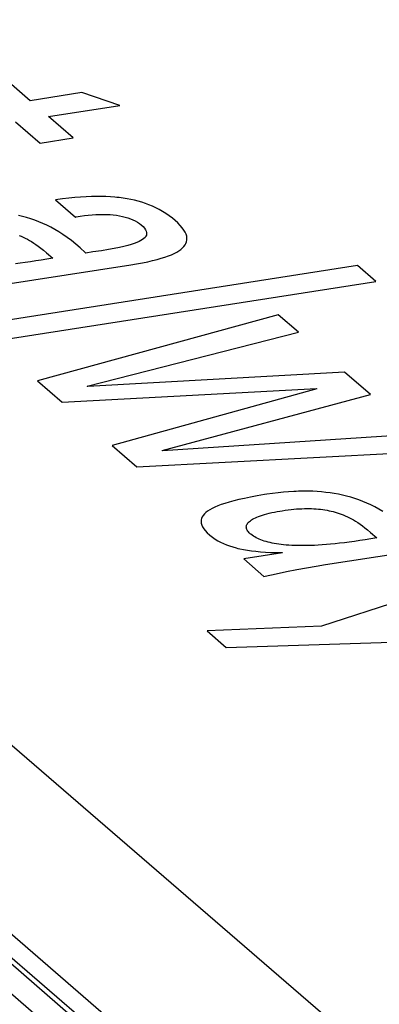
# Model space of a CAD drawing. Header units: millimetres. Extents: x -2579 to 1363, y -329 to 2298.
# Tile 245 of 256: x 1139.85 to 1141.28, y 1191.09 to 1195. Entities that reach past the tile are written whole.
import ezdxf

# ---------------------------------------------------------------- set-up
doc = ezdxf.new("R2010")
doc.units = ezdxf.units.MM
doc.header["$LTSCALE"] = 30.734
doc.layers.get('0').update_dxf_attribs({"linetype": 'CONTINUOUS'})

msp = doc.modelspace()

# ---------------------------------------------------------------- linework, layer by layer
at = {"color": 2}
msp.add_line((1146.4777, 1185.3765), (1119.6647, 1208.5237), dxfattribs=at)
at = {"color": 7}
for p, q in [((1146.6743, 1185.3243), (1119.8614, 1208.4715)), ((1120.1721, 1208.3234), (1146.9599, 1185.1979)), ((1120.1724, 1208.2303), (1146.7777, 1185.2622))]:
    msp.add_line(p, q, dxfattribs=at)
at = {"color": 250, "true_color": 0x1c1c1c}
for p, q in [((1147.5709, 1185.4198), (1121.2178, 1208.17)), ((1139.8891, 1194.6748), (1139.8151, 1194.7386)), ((1140.0941, 1194.7068), (1139.8891, 1194.6748)), ((1140.2453, 1194.6558), (1140.0941, 1194.7068)), ((1139.9621, 1194.6117), (1140.2453, 1194.6558)), ((1140.0602, 1194.5271), (1139.9621, 1194.6117)), ((1139.8311, 1194.5913), (1139.9291, 1194.5067)), ((1139.9291, 1194.5067), (1140.0602, 1194.5271)), ((1140.0176, 1194.2847), (1139.9909, 1194.2811)), ((1139.9909, 1194.2811), (1140.0702, 1194.2126)), ((1140.043, 1194.2876), (1140.0176, 1194.2847)), ((1140.0672, 1194.29), (1140.043, 1194.2876)), ((1140.0901, 1194.2918), (1140.0672, 1194.29)), ((1140.112, 1194.2931), (1140.0901, 1194.2918)), ((1140.133, 1194.294), (1140.112, 1194.2931)), ((1140.153, 1194.2944), (1140.133, 1194.294)), ((1140.1722, 1194.2943), (1140.153, 1194.2944)), ((1140.1906, 1194.2939), (1140.1722, 1194.2943)), ((1140.2084, 1194.293), (1140.1906, 1194.2939)), ((1140.2256, 1194.2918), (1140.2084, 1194.293)), ((1140.234, 1194.291), (1140.2256, 1194.2918)), ((1140.2423, 1194.2901), (1140.234, 1194.291)), ((1140.2584, 1194.2881), (1140.2423, 1194.2901)), ((1140.2741, 1194.2856), (1140.2584, 1194.2881)), ((1140.2893, 1194.2828), (1140.2741, 1194.2856)), ((1140.3042, 1194.2795), (1140.2893, 1194.2828)), ((1140.3188, 1194.2758), (1140.3042, 1194.2795)), ((1140.3331, 1194.2717), (1140.3188, 1194.2758)), ((1140.3472, 1194.2671), (1140.3331, 1194.2717)), ((1140.3611, 1194.2619), (1140.3472, 1194.2671)), ((1140.3748, 1194.2562), (1140.3611, 1194.2619)), ((1140.3884, 1194.25), (1140.3748, 1194.2562)), ((1140.4018, 1194.243), (1140.3884, 1194.25)), ((1140.4151, 1194.2354), (1140.4018, 1194.243)), ((1139.8597, 1194.2149), (1139.8435, 1194.2188)), ((1139.8758, 1194.2105), (1139.8597, 1194.2149)), ((1139.8918, 1194.2055), (1139.8758, 1194.2105)), ((1139.9078, 1194.2001), (1139.8918, 1194.2055)), ((1140.0702, 1194.2126), (1140.0724, 1194.2131)), ((1140.0724, 1194.2131), (1140.0887, 1194.216)), ((1140.0887, 1194.216), (1140.1048, 1194.2184)), ((1140.1048, 1194.2184), (1140.1205, 1194.2204)), ((1140.1205, 1194.2204), (1140.1359, 1194.2218)), ((1140.1359, 1194.2218), (1140.1509, 1194.2228)), ((1140.1509, 1194.2228), (1140.1655, 1194.2233)), ((1140.1655, 1194.2233), (1140.1796, 1194.2234)), ((1140.1796, 1194.2234), (1140.1934, 1194.2231)), ((1140.1934, 1194.2231), (1140.2067, 1194.2224)), ((1140.2067, 1194.2224), (1140.2196, 1194.2212)), ((1140.2196, 1194.2212), (1140.2321, 1194.2197)), ((1140.2321, 1194.2197), (1140.2442, 1194.2178)), ((1140.2442, 1194.2178), (1140.2558, 1194.2154)), ((1140.2558, 1194.2154), (1140.267, 1194.2127)), ((1140.267, 1194.2127), (1140.2777, 1194.2096)), ((1140.2777, 1194.2096), (1140.2879, 1194.206)), ((1140.2879, 1194.206), (1140.2976, 1194.202)), ((1140.2976, 1194.202), (1140.3068, 1194.1976)), ((1140.4284, 1194.2271), (1140.4151, 1194.2354)), ((1140.4415, 1194.2179), (1140.4284, 1194.2271)), ((1140.4547, 1194.2078), (1140.4415, 1194.2179)), ((1140.4645, 1194.1996), (1140.4547, 1194.2078)), ((1139.9237, 1194.194), (1139.9078, 1194.2001)), ((1139.9396, 1194.1874), (1139.9237, 1194.194)), ((1139.9555, 1194.1801), (1139.9396, 1194.1874)), ((1139.9715, 1194.1721), (1139.9555, 1194.1801)), ((1139.9875, 1194.1634), (1139.9715, 1194.1721)), ((1140.0036, 1194.1538), (1139.9875, 1194.1634)), ((1140.3068, 1194.1976), (1140.3154, 1194.1927)), ((1140.3154, 1194.1927), (1140.3234, 1194.1874)), ((1140.3234, 1194.1874), (1140.3308, 1194.1815)), ((1140.3308, 1194.1815), (1140.3379, 1194.1748)), ((1140.3379, 1194.1748), (1140.3435, 1194.1685)), ((1140.3435, 1194.1685), (1140.3475, 1194.1625)), ((1140.3475, 1194.1625), (1140.3502, 1194.1569)), ((1140.4759, 1194.1892), (1140.4645, 1194.1996)), ((1140.4856, 1194.1794), (1140.4759, 1194.1892)), ((1140.4935, 1194.17), (1140.4856, 1194.1794)), ((1140.5, 1194.161), (1140.4935, 1194.17)), ((1139.8463, 1194.1402), (1139.8544, 1194.1369)), ((1139.8544, 1194.1369), (1139.8624, 1194.1332)), ((1139.8624, 1194.1332), (1139.8705, 1194.1292)), ((1139.8705, 1194.1292), (1139.8787, 1194.1249)), ((1139.8787, 1194.1249), (1139.8869, 1194.1202)), ((1140.0198, 1194.1434), (1140.0036, 1194.1538)), ((1140.0363, 1194.132), (1140.0198, 1194.1434)), ((1140.0531, 1194.1195), (1140.0363, 1194.132)), ((1140.336, 1194.1237), (1140.3295, 1194.1195)), ((1140.3414, 1194.1279), (1140.336, 1194.1237)), ((1140.3456, 1194.1322), (1140.3414, 1194.1279)), ((1140.3488, 1194.1368), (1140.3456, 1194.1322)), ((1140.3509, 1194.1415), (1140.3488, 1194.1368)), ((1140.3502, 1194.1569), (1140.3516, 1194.1515)), ((1140.3518, 1194.1464), (1140.3509, 1194.1415)), ((1140.3516, 1194.1515), (1140.3518, 1194.1464)), ((1140.5049, 1194.1524), (1140.5, 1194.161)), ((1140.5085, 1194.1443), (1140.5049, 1194.1524)), ((1140.5108, 1194.1365), (1140.5085, 1194.1443)), ((1140.5118, 1194.129), (1140.5108, 1194.1365)), ((1140.5116, 1194.1219), (1140.5118, 1194.129)), ((1139.8869, 1194.1202), (1139.8953, 1194.1152)), ((1139.8953, 1194.1152), (1139.9039, 1194.1096)), ((1139.9039, 1194.1096), (1139.9127, 1194.1036)), ((1139.9127, 1194.1036), (1139.9219, 1194.097)), ((1139.9219, 1194.097), (1139.9317, 1194.0895)), ((1139.9317, 1194.0895), (1139.9423, 1194.0811)), ((1140.0703, 1194.1057), (1140.0531, 1194.1195)), ((1140.0884, 1194.0903), (1140.0703, 1194.1057)), ((1140.1081, 1194.0725), (1140.0884, 1194.0903)), ((1140.2235, 1194.0879), (1140.2001, 1194.0837)), ((1140.2438, 1194.0919), (1140.2235, 1194.0879)), ((1140.2615, 1194.0959), (1140.2438, 1194.0919)), ((1140.277, 1194.0998), (1140.2615, 1194.0959)), ((1140.2906, 1194.1037), (1140.277, 1194.0998)), ((1140.3025, 1194.1076), (1140.2906, 1194.1037)), ((1140.3128, 1194.1115), (1140.3025, 1194.1076)), ((1140.3218, 1194.1155), (1140.3128, 1194.1115)), ((1140.3295, 1194.1195), (1140.3218, 1194.1155)), ((1140.48, 1194.0789), (1140.4877, 1194.0844)), ((1140.4877, 1194.0844), (1140.4943, 1194.0901)), ((1140.4943, 1194.0901), (1140.4999, 1194.096)), ((1140.4999, 1194.096), (1140.5044, 1194.1021)), ((1140.5044, 1194.1021), (1140.5079, 1194.1084)), ((1140.5079, 1194.1084), (1140.5103, 1194.115)), ((1140.5103, 1194.115), (1140.5116, 1194.1219)), ((1139.9562, 1194.0455), (1139.9335, 1194.0418)), ((1139.9423, 1194.0811), (1139.9546, 1194.0709)), ((1139.9546, 1194.0709), (1139.9797, 1194.0496)), ((1139.9797, 1194.0496), (1139.9562, 1194.0455)), ((1140.1108, 1194.07), (1140.1081, 1194.0725)), ((1140.1386, 1194.0741), (1140.1108, 1194.07)), ((1140.1725, 1194.0792), (1140.1386, 1194.0741)), ((1140.2001, 1194.0837), (1140.1725, 1194.0792)), ((1140.3936, 1194.0444), (1140.4099, 1194.049)), ((1140.4099, 1194.049), (1140.4247, 1194.0537)), ((1140.4247, 1194.0537), (1140.4382, 1194.0585)), ((1140.4382, 1194.0585), (1140.4504, 1194.0634)), ((1140.4504, 1194.0634), (1140.4614, 1194.0684)), ((1140.4614, 1194.0684), (1140.4713, 1194.0736)), ((1140.4713, 1194.0736), (1140.48, 1194.0789)), ((1141.1887, 1194.0201), (1139.6632, 1193.7824)), ((1139.776, 1193.9434), (1140.2894, 1194.0234)), ((1139.8506, 1194.03), (1139.8317, 1194.0277)), ((1139.8702, 1194.0325), (1139.8506, 1194.03)), ((1139.8905, 1194.0353), (1139.8702, 1194.0325)), ((1139.9116, 1194.0384), (1139.8905, 1194.0353)), ((1139.9335, 1194.0418), (1139.9116, 1194.0384)), ((1140.2894, 1194.0234), (1140.3117, 1194.027)), ((1140.3117, 1194.027), (1140.335, 1194.0312)), ((1140.335, 1194.0312), (1140.3563, 1194.0355)), ((1140.3563, 1194.0355), (1140.3758, 1194.0399)), ((1140.3758, 1194.0399), (1140.3936, 1194.0444)), ((1141.2618, 1193.957), (1141.1887, 1194.0201)), ((1139.7363, 1193.7193), (1141.2618, 1193.957)), ((1140.8734, 1193.8251), (1139.9186, 1193.5619)), ((1140.9545, 1193.7551), (1140.8734, 1193.8251)), ((1140.1165, 1193.5418), (1140.9545, 1193.7551)), ((1141.1371, 1193.5974), (1140.1183, 1193.5403)), ((1141.2405, 1193.5081), (1141.1371, 1193.5974)), ((1139.9186, 1193.5619), (1140.0166, 1193.4772)), ((1140.1183, 1193.5403), (1140.1165, 1193.5418)), ((1140.0166, 1193.4772), (1141.0259, 1193.5319)), ((1141.0277, 1193.5303), (1140.2154, 1193.3057)), ((1140.4132, 1193.2857), (1141.2405, 1193.5081)), ((1141.0259, 1193.5319), (1141.0277, 1193.5303)), ((1141.4231, 1193.3504), (1140.415, 1193.2841)), ((1140.2154, 1193.3057), (1140.3134, 1193.2211)), ((1140.3134, 1193.2211), (1141.5007, 1193.2835)), ((1140.415, 1193.2841), (1140.4132, 1193.2857)), ((1140.8202, 1193.1106), (1140.7909, 1193.1057)), ((1140.829, 1193.112), (1140.8202, 1193.1106)), ((1140.8516, 1193.1153), (1140.829, 1193.112)), ((1140.8736, 1193.118), (1140.8516, 1193.1153)), ((1140.8949, 1193.1203), (1140.8736, 1193.118)), ((1140.9155, 1193.122), (1140.8949, 1193.1203)), ((1140.9356, 1193.1233), (1140.9155, 1193.122)), ((1140.9455, 1193.1237), (1140.9356, 1193.1233)), ((1140.9552, 1193.1241), (1140.9455, 1193.1237)), ((1140.9742, 1193.1244), (1140.9552, 1193.1241)), ((1140.9928, 1193.1243), (1140.9742, 1193.1244)), ((1141.0109, 1193.1238), (1140.9928, 1193.1243)), ((1141.0287, 1193.1229), (1141.0109, 1193.1238)), ((1141.0461, 1193.1216), (1141.0287, 1193.1229)), ((1141.0633, 1193.1198), (1141.0461, 1193.1216)), ((1141.0801, 1193.1177), (1141.0633, 1193.1198)), ((1141.0968, 1193.1151), (1141.0801, 1193.1177)), ((1141.1132, 1193.1121), (1141.0968, 1193.1151)), ((1141.1295, 1193.1086), (1141.1132, 1193.1121)), ((1141.1457, 1193.1047), (1141.1295, 1193.1086)), ((1140.6478, 1193.071), (1140.6344, 1193.0659)), ((1140.6628, 1193.0761), (1140.6478, 1193.071)), ((1140.6793, 1193.0811), (1140.6628, 1193.0761)), ((1140.6976, 1193.086), (1140.6793, 1193.0811)), ((1140.7177, 1193.091), (1140.6976, 1193.086)), ((1140.7399, 1193.0959), (1140.7177, 1193.091)), ((1140.7642, 1193.1008), (1140.7399, 1193.0959)), ((1140.7909, 1193.1057), (1140.7642, 1193.1008)), ((1141.1618, 1193.1003), (1141.1457, 1193.1047)), ((1141.1778, 1193.0953), (1141.1618, 1193.1003)), ((1141.1938, 1193.0899), (1141.1778, 1193.0953)), ((1141.2097, 1193.0838), (1141.1938, 1193.0899)), ((1141.2256, 1193.0772), (1141.2097, 1193.0838)), ((1141.2416, 1193.0699), (1141.2256, 1193.0772)), ((1141.2575, 1193.0619), (1141.2416, 1193.0699)), ((1140.5809, 1193.0339), (1140.576, 1193.0281)), ((1140.5868, 1193.0395), (1140.5809, 1193.0339)), ((1140.5939, 1193.0449), (1140.5868, 1193.0395)), ((1140.6022, 1193.0503), (1140.5939, 1193.0449)), ((1140.6116, 1193.0556), (1140.6022, 1193.0503)), ((1140.6223, 1193.0608), (1140.6116, 1193.0556)), ((1140.6344, 1193.0659), (1140.6223, 1193.0608)), ((1140.8037, 1193.0268), (1140.8115, 1193.0295)), ((1140.8115, 1193.0295), (1140.8199, 1193.032)), ((1140.8199, 1193.032), (1140.8288, 1193.0345)), ((1140.8288, 1193.0345), (1140.8382, 1193.0369)), ((1140.8382, 1193.0369), (1140.8482, 1193.0392)), ((1140.8482, 1193.0392), (1140.8587, 1193.0414)), ((1140.8587, 1193.0414), (1140.8696, 1193.0436)), ((1140.8696, 1193.0436), (1140.881, 1193.0456)), ((1140.881, 1193.0456), (1140.8893, 1193.0469)), ((1140.8893, 1193.0469), (1140.9016, 1193.0487)), ((1140.9016, 1193.0487), (1140.9135, 1193.0503)), ((1140.9135, 1193.0503), (1140.925, 1193.0516)), ((1140.925, 1193.0516), (1140.9362, 1193.0527)), ((1140.9362, 1193.0527), (1140.9471, 1193.0537)), ((1140.9471, 1193.0537), (1140.9577, 1193.0544)), ((1140.9577, 1193.0544), (1140.968, 1193.0549)), ((1140.968, 1193.0549), (1140.978, 1193.0552)), ((1140.978, 1193.0552), (1140.983, 1193.0553)), ((1140.983, 1193.0553), (1140.9879, 1193.0553)), ((1140.9879, 1193.0553), (1140.9974, 1193.0553)), ((1140.9974, 1193.0553), (1141.0068, 1193.055)), ((1141.0068, 1193.055), (1141.016, 1193.0546)), ((1141.016, 1193.0546), (1141.0249, 1193.0541)), ((1141.0249, 1193.0541), (1141.0338, 1193.0533)), ((1141.0338, 1193.0533), (1141.0424, 1193.0524)), ((1141.0424, 1193.0524), (1141.051, 1193.0513)), ((1141.051, 1193.0513), (1141.0594, 1193.0501)), ((1141.0594, 1193.0501), (1141.0678, 1193.0487)), ((1141.0678, 1193.0487), (1141.076, 1193.047)), ((1141.076, 1193.047), (1141.0842, 1193.0452)), ((1141.0842, 1193.0452), (1141.0923, 1193.0433)), ((1141.0923, 1193.0433), (1141.1004, 1193.0411)), ((1141.1004, 1193.0411), (1141.1084, 1193.0386)), ((1141.1084, 1193.0386), (1141.1164, 1193.036)), ((1141.1164, 1193.036), (1141.1244, 1193.0331)), ((1141.1244, 1193.0331), (1141.1324, 1193.03)), ((1141.1324, 1193.03), (1141.1404, 1193.0266)), ((1141.2735, 1193.0532), (1141.2575, 1193.0619)), ((1141.2896, 1193.0436), (1141.2735, 1193.0532)), ((1140.5681, 1193.01), (1140.5677, 1193.0035)), ((1140.5677, 1193.0035), (1140.5684, 1192.9969)), ((1140.5696, 1193.0162), (1140.5681, 1193.01)), ((1140.5684, 1192.9969), (1140.5705, 1192.99)), ((1140.5722, 1193.0223), (1140.5696, 1193.0162)), ((1140.5705, 1192.99), (1140.5738, 1192.9829)), ((1140.576, 1193.0281), (1140.5722, 1193.0223)), ((1140.7486, 1192.9891), (1140.7499, 1192.9922)), ((1140.7499, 1192.9922), (1140.7516, 1192.9953)), ((1140.7516, 1192.9953), (1140.7539, 1192.9983)), ((1140.7539, 1192.9983), (1140.7566, 1193.0013)), ((1140.7566, 1193.0013), (1140.7598, 1193.0043)), ((1140.7598, 1193.0043), (1140.7635, 1193.0073)), ((1140.7635, 1193.0073), (1140.7677, 1193.0102)), ((1140.7677, 1193.0102), (1140.7724, 1193.013)), ((1140.7724, 1193.013), (1140.7776, 1193.0159)), ((1140.7776, 1193.0159), (1140.7833, 1193.0187)), ((1140.7833, 1193.0187), (1140.7896, 1193.0215)), ((1140.7896, 1193.0215), (1140.7964, 1193.0242)), ((1140.7964, 1193.0242), (1140.8037, 1193.0268)), ((1141.1404, 1193.0266), (1141.1485, 1193.023)), ((1141.1485, 1193.023), (1141.1566, 1193.019)), ((1141.1566, 1193.019), (1141.1647, 1193.0147)), ((1141.1647, 1193.0147), (1141.173, 1193.01)), ((1141.173, 1193.01), (1141.1814, 1193.0049)), ((1141.1814, 1193.0049), (1141.19, 1192.9994)), ((1141.19, 1192.9994), (1141.1988, 1192.9934)), ((1141.1988, 1192.9934), (1141.208, 1192.9867)), ((1140.5738, 1192.9829), (1140.5784, 1192.9754)), ((1140.5784, 1192.9754), (1140.5844, 1192.9677)), ((1140.5844, 1192.9677), (1140.592, 1192.9596)), ((1140.592, 1192.9596), (1140.6012, 1192.9511)), ((1140.6012, 1192.9511), (1140.6033, 1192.9493)), ((1140.7474, 1192.9827), (1140.7477, 1192.9859)), ((1140.7476, 1192.9795), (1140.7474, 1192.9827)), ((1140.7482, 1192.9762), (1140.7476, 1192.9795)), ((1140.7477, 1192.9859), (1140.7486, 1192.9891)), ((1140.7494, 1192.9729), (1140.7482, 1192.9762)), ((1140.751, 1192.9695), (1140.7494, 1192.9729)), ((1140.7532, 1192.9661), (1140.751, 1192.9695)), ((1140.756, 1192.9626), (1140.7532, 1192.9661)), ((1140.7593, 1192.9591), (1140.756, 1192.9626)), ((1140.7632, 1192.9555), (1140.7593, 1192.9591)), ((1140.7659, 1192.9532), (1140.7632, 1192.9555)), ((1140.7707, 1192.9496), (1140.7659, 1192.9532)), ((1141.208, 1192.9867), (1141.2177, 1192.9793)), ((1141.2177, 1192.9793), (1141.2283, 1192.9708)), ((1141.2283, 1192.9708), (1141.2406, 1192.9606)), ((1141.2406, 1192.9606), (1141.2658, 1192.9394)), ((1140.6033, 1192.9493), (1140.6133, 1192.9414)), ((1140.6133, 1192.9414), (1140.6236, 1192.9343)), ((1140.6236, 1192.9343), (1140.6342, 1192.9278)), ((1140.6342, 1192.9278), (1140.6453, 1192.9218)), ((1140.6453, 1192.9218), (1140.6567, 1192.9164)), ((1140.6567, 1192.9164), (1140.6686, 1192.9114)), ((1140.6686, 1192.9114), (1140.681, 1192.9069)), ((1140.7757, 1192.9461), (1140.7707, 1192.9496)), ((1140.7811, 1192.9428), (1140.7757, 1192.9461)), ((1140.7867, 1192.9397), (1140.7811, 1192.9428)), ((1140.7926, 1192.9367), (1140.7867, 1192.9397)), ((1140.7988, 1192.9339), (1140.7926, 1192.9367)), ((1140.8052, 1192.9313), (1140.7988, 1192.9339)), ((1140.8119, 1192.9288), (1140.8052, 1192.9313)), ((1140.8189, 1192.9264), (1140.8119, 1192.9288)), ((1140.8262, 1192.9242), (1140.8189, 1192.9264)), ((1140.8338, 1192.9221), (1140.8262, 1192.9242)), ((1140.8416, 1192.9201), (1140.8338, 1192.9221)), ((1140.8498, 1192.9183), (1140.8416, 1192.9201)), ((1140.8583, 1192.9167), (1140.8498, 1192.9183)), ((1140.8671, 1192.9152), (1140.8583, 1192.9167)), ((1140.8763, 1192.9138), (1140.8671, 1192.9152)), ((1140.8858, 1192.9125), (1140.8763, 1192.9138)), ((1140.8956, 1192.9114), (1140.8858, 1192.9125)), ((1140.9059, 1192.9105), (1140.8956, 1192.9114)), ((1141.049, 1192.9111), (1141.0333, 1192.9101)), ((1141.0652, 1192.9123), (1141.049, 1192.9111)), ((1141.062, 1192.8332), (1141.5755, 1192.9132)), ((1141.0821, 1192.9138), (1141.0652, 1192.9123)), ((1141.0996, 1192.9155), (1141.0821, 1192.9138)), ((1141.1178, 1192.9175), (1141.0996, 1192.9155)), ((1141.1367, 1192.9198), (1141.1178, 1192.9175)), ((1141.1563, 1192.9223), (1141.1367, 1192.9198)), ((1141.1766, 1192.9251), (1141.1563, 1192.9223)), ((1141.1977, 1192.9282), (1141.1766, 1192.9251)), ((1141.2196, 1192.9316), (1141.1977, 1192.9282)), ((1141.2423, 1192.9353), (1141.2196, 1192.9316)), ((1141.2658, 1192.9394), (1141.2423, 1192.9353)), ((1140.681, 1192.9069), (1140.6938, 1192.9028)), ((1140.6938, 1192.9028), (1140.7073, 1192.8991)), ((1140.7073, 1192.8991), (1140.7143, 1192.8973)), ((1140.7143, 1192.8973), (1140.7214, 1192.8957)), ((1140.7214, 1192.8957), (1140.7362, 1192.8927)), ((1140.7362, 1192.8927), (1140.7517, 1192.89)), ((1140.8915, 1192.8792), (1140.7372, 1192.8552)), ((1140.7517, 1192.89), (1140.7681, 1192.8876)), ((1140.7681, 1192.8876), (1140.7853, 1192.8856)), ((1140.7853, 1192.8856), (1140.8036, 1192.8839)), ((1140.8036, 1192.8839), (1140.8231, 1192.8826)), ((1140.8231, 1192.8826), (1140.8438, 1192.8816)), ((1140.8438, 1192.8816), (1140.8659, 1192.881)), ((1140.8659, 1192.881), (1140.8897, 1192.8808)), ((1140.8897, 1192.8808), (1140.8915, 1192.8792)), ((1140.9166, 1192.9097), (1140.9059, 1192.9105)), ((1140.9276, 1192.909), (1140.9166, 1192.9097)), ((1140.9391, 1192.9086), (1140.9276, 1192.909)), ((1140.9511, 1192.9082), (1140.9391, 1192.9086)), ((1140.9635, 1192.9081), (1140.9511, 1192.9082)), ((1140.9764, 1192.9081), (1140.9635, 1192.9081)), ((1140.9899, 1192.9083), (1140.9764, 1192.9081)), ((1141.0038, 1192.9087), (1140.9899, 1192.9083)), ((1141.0183, 1192.9093), (1141.0038, 1192.9087)), ((1141.0333, 1192.9101), (1141.0183, 1192.9093)), ((1141.961, 1192.8861), (1141.0464, 1192.5883)), ((1140.7372, 1192.8552), (1140.8174, 1192.786)), ((1141.0252, 1192.8272), (1141.062, 1192.8332)), ((1140.8225, 1192.7871), (1140.8654, 1192.7965)), ((1140.8654, 1192.7965), (1140.9071, 1192.8052)), ((1140.9071, 1192.8052), (1140.9477, 1192.8133)), ((1140.9477, 1192.8133), (1140.987, 1192.8206)), ((1140.987, 1192.8206), (1141.0252, 1192.8272)), ((1140.8174, 1192.786), (1140.8225, 1192.7871)), ((1141.0464, 1192.5883), (1140.5921, 1192.5693)), ((1140.5921, 1192.5693), (1140.6678, 1192.5039)), ((1140.6678, 1192.5039), (1142.3424, 1192.5569))]:
    msp.add_line(p, q, dxfattribs=at)

doc.saveas('drawing.dxf')
